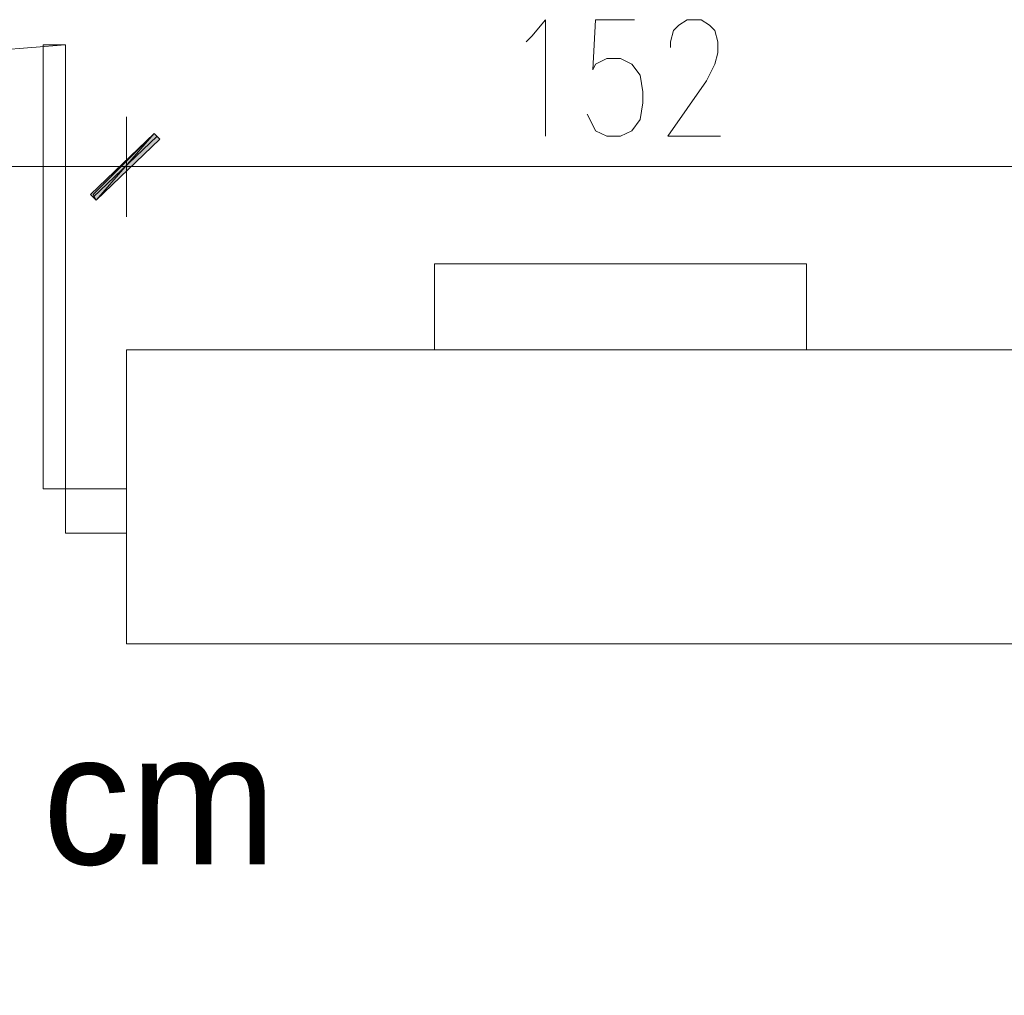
# Model space of a CAD drawing. Header units: inches. Extents: x -1441 to 3871, y -4351 to 2413.
# Tile 248 of 256: x 310 to 460, y 1527 to 1676. Entities that reach past the tile are written whole.
import ezdxf

# ---------------------------------------------------------------- set-up
doc = ezdxf.new("R2010")
doc.units = ezdxf.units.IN
doc.header["$MEASUREMENT"] = 0
for name, color, linetype in [('at_Entity', 7, 'Continuous'), ('at_Rect', 7, 'Continuous'), ('at_Solid', 7, 'Continuous')]:
    doc.layers.add(name, color=color, linetype=linetype)
doc.dimstyles.get("Standard").update_dxf_attribs({"dimtxt": 0.18, "dimasz": 0.18, "dimexe": 0.18, "dimexo": 0.0625, "dimgap": 0.09, "dimtad": 0, "dimtih": 1, "dimtoh": 1, "dimdec": 4, "dimzin": 0, "dimdsep": 46, "dimtxsty": 'Standard', "dimcen": 0.09, "dimadec": 0, "dimazin": 0, "dimtfac": 1, "dimtdec": 4, "dimtofl": 0, "dimtmove": 0, "dimatfit": 3, "dimfxl": 1, "dimtolj": 1, "dimtzin": 0, "dimarcsym": 0})

# ---------------------------------------------------------------- blocks, each defined once
blk = doc.blocks.new('*D19')
at = {"color": 0, "lineweight": -2, "transparency": 16777216}
for p, q in [((185.46, 1604.67), (185.46, 1557.1)), ((249.8, 1604.67), (249.8, 1557.1)), ((185.64, 1557.28), (249.62, 1557.28)), ((249.8, 1557.28), (267.76, 1557.28))]:
    blk.add_line(p, q, dxfattribs=at)
at = {"color": 0, "transparency": 16777216}
for points in [[(185.64, 1557.31), (185.64, 1557.25), (185.46, 1557.28)], [(249.62, 1557.31), (249.62, 1557.25), (249.8, 1557.28)]]:
    blk.add_solid(points, dxfattribs=at)
at = {"layer": 'Defpoints', "color": 0, "transparency": 16777216}
for p in [(185.46, 1604.73), (249.8, 1604.73), (249.8, 1557.28)]:
    blk.add_point(p, dxfattribs=at)
at = {"color": 0, "transparency": 16777216, "insert": (312.85, 1557.28), "char_height": 20, "attachment_point": 5}
blk.add_mtext('\\A1;70 cm', dxfattribs=at)

msp = doc.modelspace()

# ---------------------------------------------------------------- hatches: boundary and pattern name
at = {"layer": 'at_Solid', "lineweight": 15}
for points in [[(330.64787, 1658.92004), (321.76055, 1648.75901), (320.91141, 1649.61769)], [(321.33598, 1649.61769), (321.76055, 1648.75901), (330.64787, 1658.92004)], [(321.76055, 1648.75901), (330.64787, 1658.92004), (331.49224, 1658.06136)], [(331.49224, 1658.06136), (330.64787, 1658.92004), (321.76055, 1648.75901)]]:
    msp.add_hatch(color=7, dxfattribs=at).paths.add_polyline_path(points)

# ---------------------------------------------------------------- linework, layer by layer
at = {"layer": 'at_Entity', "color": 7, "lineweight": 15}
for p, q in [((388.21752, 1673.75611), (390.33083, 1676.28444)), ((390.33083, 1676.28444), (390.33083, 1658.4907)), ((397.94922, 1676.28444), (397.52465, 1668.65174)), ((403.8741, 1676.28444), (397.94922, 1676.28444)), ((410.64813, 1675.42576), (411.91706, 1676.28444)), ((411.91706, 1676.28444), (414.03514, 1676.28444)), ((414.03514, 1676.28444), (415.30407, 1675.42576)), ((409.37919, 1672.89743), (409.80376, 1674.61478)), ((409.80376, 1674.61478), (410.64813, 1675.42576)), ((415.30407, 1675.42576), (416.15321, 1674.61478)), ((416.15321, 1674.61478), (416.57301, 1672.89743)), ((387.36839, 1672.89743), (388.21752, 1673.75611)), ((409.37919, 1672.03875), (409.37919, 1672.89743)), ((416.57301, 1672.89743), (416.57301, 1671.22777)), ((317.09983, 1672.46809), (306.519, 1671.60941)), ((313.71759, 1604.72786), (313.71759, 1672.46809)), ((317.09983, 1672.46809), (313.71759, 1672.46809)), ((317.09983, 1604.72786), (317.09983, 1672.46809)), ((397.94922, 1669.51042), (399.64272, 1670.36909)), ((399.64272, 1670.36909), (401.7608, 1670.36909)), ((401.7608, 1670.36909), (403.4543, 1669.51042)), ((416.57301, 1671.22777), (416.15321, 1669.51042)), ((397.52465, 1668.65174), (397.94922, 1669.51042)), ((403.4543, 1669.51042), (404.72324, 1667.84076)), ((416.15321, 1669.51042), (414.8795, 1666.98208)), ((404.72324, 1667.84076), (405.14781, 1665.26473)), ((414.8795, 1666.98208), (408.95462, 1658.4907)), ((405.14781, 1665.26473), (405.14781, 1663.59507)), ((405.14781, 1663.59507), (404.72324, 1661.06674)), ((326.41172, 1646.23068), (326.41172, 1661.44837)), ((326.41172, 1661.44837), (326.41172, 1646.23068)), ((397.52465, 1660.20806), (396.68028, 1661.87771)), ((404.72324, 1661.06674), (403.4543, 1659.34938)), ((397.94922, 1659.34938), (397.52465, 1660.20806)), ((399.64272, 1658.4907), (397.94922, 1659.34938)), ((403.4543, 1659.34938), (401.7608, 1658.4907)), ((320.91141, 1649.61769), (330.64787, 1658.92004)), ((330.64787, 1658.92004), (321.33598, 1649.61769)), ((331.07244, 1658.4907), (321.33598, 1649.18835)), ((321.33598, 1649.18835), (331.07244, 1658.4907)), ((321.76055, 1648.75901), (330.64787, 1658.92004)), ((321.76055, 1648.75901), (330.64787, 1658.92004)), ((330.64787, 1658.92004), (321.76055, 1648.75901)), ((330.64787, 1658.92004), (321.76055, 1648.75901)), ((331.49224, 1658.06136), (321.76055, 1648.75901)), ((321.76055, 1648.75901), (331.49224, 1658.06136)), ((330.64787, 1658.92004), (331.49224, 1658.06136)), ((331.49224, 1658.06136), (330.64787, 1658.92004)), ((401.7608, 1658.4907), (399.64272, 1658.4907)), ((408.95462, 1658.4907), (416.99758, 1658.4907)), ((320.48684, 1653.86338), (178.68556, 1653.86338)), ((334.45468, 1653.86338), (317.94897, 1653.86338)), ((317.94897, 1653.86338), (334.45468, 1653.86338)), ((472.44915, 1653.86338), (331.91681, 1653.86338)), ((321.76055, 1648.75901), (320.91141, 1649.61769)), ((321.33598, 1649.61769), (321.76055, 1648.75901)), ((373.40054, 1625.90861), (373.40054, 1639.02731)), ((373.40054, 1639.02731), (430.12105, 1639.02731)), ((430.12105, 1639.02731), (430.12105, 1625.90861)), ((478.37404, 1625.90861), (326.41172, 1625.90861)), ((326.41172, 1581.06649), (326.41172, 1625.90861)), ((317.09983, 1604.72786), (313.71759, 1604.72786)), ((478.37404, 1581.06649), (326.41172, 1581.06649))]:
    msp.add_line(p, q, dxfattribs=at)
at = {"layer": 'at_Rect', "color": 7, "lineweight": 15}
for p, q in [((326.41149, 1604.72748), (317.09983, 1604.72748)), ((317.09983, 1597.95384), (317.09983, 1604.72748)), ((326.41149, 1604.72748), (326.41149, 1597.95384)), ((317.09983, 1597.95384), (326.41149, 1597.95384))]:
    msp.add_line(p, q, dxfattribs=at)

# ---------------------------------------------------------------- dimensions: what is measured, and where the dimension line sits
dim = msp.add_linear_dim(base=(249.79848, 1557.27867), p1=(185.45958, 1604.72786), p2=(249.79848, 1604.72786), text='70 cm', dimstyle='Standard', override={"dimtxt": 20})
dim.commit()
dim.dimension.update_dxf_attribs({"geometry": '*D19', "text_midpoint": (312.84648, 1557.27867), "dimtype": 160})

doc.saveas('drawing.dxf')
